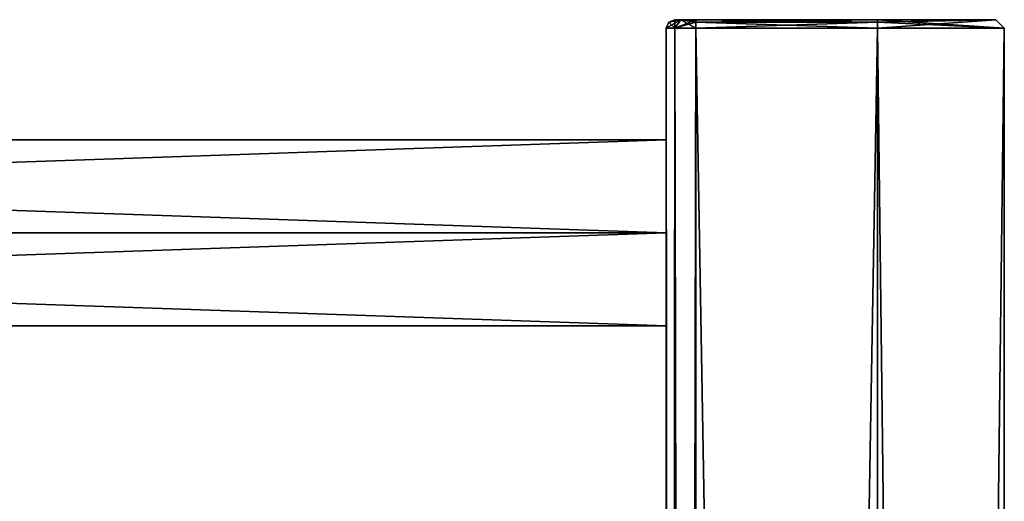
# Model space of a CAD drawing. Extents: x -200 to 200, y -702 to 625.
# Tile 256 of 256: x 84 to 200, y 562 to 619. Entities that reach past the tile are written whole.
import ezdxf

# ---------------------------------------------------------------- set-up
doc = ezdxf.new("R2010")
doc.units = 0
doc.header["$LTSCALE"] = 4.479492
for name, color, linetype in [('875', 7, 'CONTINUOUS'), ('876', 7, 'CONTINUOUS'), ('923', 7, 'CONTINUOUS'), ('924', 7, 'CONTINUOUS'), ('926', 7, 'CONTINUOUS'), ('927', 7, 'CONTINUOUS'), ('928', 7, 'CONTINUOUS'), ('929', 7, 'CONTINUOUS'), ('930', 7, 'CONTINUOUS'), ('931', 7, 'CONTINUOUS'), ('932', 7, 'CONTINUOUS'), ('933', 7, 'CONTINUOUS'), ('934', 7, 'CONTINUOUS'), ('941', 7, 'CONTINUOUS'), ('942', 7, 'CONTINUOUS')]:
    doc.layers.add(name, color=color, linetype=linetype)

msp = doc.modelspace()

# ---------------------------------------------------------------- linework, layer by layer
at = {"layer": '875', "color": 7, "linetype": 'CONTINUOUS'}
for points in [[(160, 594, -11), (160, 583), (-160, 594, -11), (160, 594, -11)], [(160, 594, 11), (-160, 594, 11), (-160, 583), (160, 594, 11)], [(160, 583), (160, 594, 11), (-160, 583), (160, 583)], [(-160, 594, -11), (160, 583), (-160, 583), (-160, 594, -11)]]:
    msp.add_3dface(points, dxfattribs=at)
at = {"layer": '876', "color": 7, "linetype": 'CONTINUOUS'}
for points in [[(160, 605), (-160, 605), (-160, 594, 11), (160, 605)], [(160, 594, 11), (160, 605), (-160, 594, 11), (160, 594, 11)], [(160, 594, -11), (-160, 594, -11), (-160, 605), (160, 594, -11)], [(160, 605), (160, 594, -11), (-160, 605), (160, 605)]]:
    msp.add_3dface(points, dxfattribs=at)
at = {"layer": '923', "color": 7, "linetype": 'CONTINUOUS'}
for points in [[(185, 618.2, -15), (185, -618.2, -15), (163.5, 618.2, -15), (185, 618.2, -15)], [(163.5, 618.2, -15), (185, -618.2, -15), (163.5, -618.2, -15), (163.5, 618.2, -15)]]:
    msp.add_3dface(points, dxfattribs=at)
at = {"layer": '924', "color": 7, "linetype": 'CONTINUOUS'}
for points in [[(163.5, 618.2, 15), (163.5, -618.2, 15), (185, 618.2, 15), (163.5, 618.2, 15)], [(185, 618.2, 15), (163.5, -618.2, 15), (185, -618.2, 15), (185, 618.2, 15)]]:
    msp.add_3dface(points, dxfattribs=at)
at = {"layer": '926', "color": 7, "linetype": 'CONTINUOUS'}
for points in [[(160, 506, -11), (160, 618.2, -11.5), (160, 462, -11), (160, 506, -11)], [(160, 550, -11), (160, 618.2, -11.5), (160, 506, -11), (160, 550, -11)], [(160, 594, -11), (160, 618.2, -11.5), (160, 550, -11), (160, 594, -11)], [(160, 462, -11), (160, 618.2, -11.5), (160, 330, -11), (160, 462, -11)], [(160, 330, -11), (160, 618.2, -11.5), (160, 286, -11), (160, 330, -11)], [(160, 66, -11), (160, 618.2, -11.5), (160, 22, -11), (160, 66, -11)], [(160, 286, -11), (160, 618.2, -11.5), (160, 242, -11), (160, 286, -11)], [(160, 198, -11), (160, 618.2, -11.5), (160, 66, -11), (160, 198, -11)], [(160, 286, 11), (160, 618.2, 11.5), (160, 330, 11), (160, 286, 11)], [(160, 22, 11), (160, 618.2, 11.5), (160, 66, 11), (160, 22, 11)], [(160, 242, 11), (160, 618.2, 11.5), (160, 286, 11), (160, 242, 11)], [(160, -22, 11), (160, 618.2, 11.5), (160, 22, 11), (160, -22, 11)], [(160, 618.2, 11.5), (160, 198, 11), (160, 66, 11), (160, 618.2, 11.5)], [(160, 198, 11), (160, 618.2, 11.5), (160, 242, 11), (160, 198, 11)], [(160, 618.2, 11.5), (160, -22, 11), (160, -618.2, 11.5), (160, 618.2, 11.5)], [(160, 330, 11), (160, 618.2, 11.5), (160, 462, 11), (160, 330, 11)], [(160, 242, -11), (160, 618.2, -11.5), (160, 198, -11), (160, 242, -11)], [(160, 618.2, 11.5), (160, 506, 11), (160, 462, 11), (160, 618.2, 11.5)], [(160, 618.2, 11.5), (160, 550, 11), (160, 506, 11), (160, 618.2, 11.5)], [(160, 618.2, 11.5), (160, 594, 11), (160, 550, 11), (160, 618.2, 11.5)], [(160, 594, 11), (160, 618.2, 11.5), (160, 605), (160, 594, 11)], [(160, 618.2, 11.5), (160, 594, -11), (160, 605), (160, 618.2, 11.5)], [(160, 618.2, 11.5), (160, 618.2, -11.5), (160, 594, -11), (160, 618.2, 11.5)], [(160, -618.2, -11.5), (160, 22, -11), (160, 618.2, -11.5), (160, -618.2, -11.5)], [(160, 550, 11), (160, 594, 11), (160, 561), (160, 550, 11)], [(160, 594, 11), (160, 583), (160, 561), (160, 594, 11)], [(160, 583), (160, 594, -11), (160, 550, -11), (160, 583)], [(160, 583), (160, 550, -11), (160, 561), (160, 583)]]:
    msp.add_3dface(points, dxfattribs=at)
at = {"layer": '927', "color": 7, "linetype": 'CONTINUOUS'}
for points in [[(161, 619.2, -11.5), (161.73, 619.2, 13.27), (161.73, 619.2, -13.27), (161, 619.2, -11.5)], [(161, 619.2, 11.5), (161.73, 619.2, 13.27), (161, 619.2, -11.5), (161, 619.2, 11.5)], [(161.73, 619.2, 13.27), (163.5, 619.2, 14), (161.73, 619.2, -13.27), (161.73, 619.2, 13.27)], [(161.73, 619.2, -13.27), (163.5, 619.2, 14), (163.5, 619.2, -14), (161.73, 619.2, -13.27)], [(163.5, 619.2, -14), (185, 619.2, 14), (185, 619.2, -14), (163.5, 619.2, -14)], [(163.5, 619.2, 14), (185, 619.2, 14), (163.5, 619.2, -14), (163.5, 619.2, 14)], [(185, 619.2, -14), (185, 619.2, 14), (199, 619.2, 0), (185, 619.2, -14)]]:
    msp.add_3dface(points, dxfattribs=at)
at = {"layer": '928', "color": 7, "linetype": 'CONTINUOUS'}
for points in [[(185, -618.2, -15), (200, 618.2), (200, -618.2), (185, -618.2, -15)], [(185, -618.2, -15), (185, 618.2, -15), (200, 618.2), (185, -618.2, -15)], [(185, 618.2, 15), (185, -618.2, 15), (200, -618.2), (185, 618.2, 15)], [(200, 618.2), (185, 618.2, 15), (200, -618.2), (200, 618.2)]]:
    msp.add_3dface(points, dxfattribs=at)
at = {"layer": '929', "color": 7, "linetype": 'CONTINUOUS'}
for points in [[(160, 618.2, 11.5), (160, -618.2, 11.5), (161.03, -618.2, 13.97), (160, 618.2, 11.5)], [(160, 618.2, 11.5), (161.03, -618.2, 13.97), (161.03, 618.2, 13.97), (160, 618.2, 11.5)], [(161.03, -618.2, 13.97), (163.5, -618.2, 15), (161.03, 618.2, 13.97), (161.03, -618.2, 13.97)], [(163.5, -618.2, 15), (163.5, 618.2, 15), (161.03, 618.2, 13.97), (163.5, -618.2, 15)]]:
    msp.add_3dface(points, dxfattribs=at)
at = {"layer": '930', "color": 7, "linetype": 'CONTINUOUS'}
for points in [[(160, -618.2, -11.5), (160, 618.2, -11.5), (161.03, 618.2, -13.97), (160, -618.2, -11.5)], [(161.03, -618.2, -13.97), (160, -618.2, -11.5), (161.03, 618.2, -13.97), (161.03, -618.2, -13.97)], [(163.5, 618.2, -15), (161.03, -618.2, -13.97), (161.03, 618.2, -13.97), (163.5, 618.2, -15)], [(163.5, 618.2, -15), (163.5, -618.2, -15), (161.03, -618.2, -13.97), (163.5, 618.2, -15)]]:
    msp.add_3dface(points, dxfattribs=at)
at = {"layer": '931', "color": 7, "linetype": 'CONTINUOUS'}
for points in [[(185, 618.91, 14.71), (185, 619.2, 14), (163.5, 618.91, 14.71), (185, 618.91, 14.71)], [(185, 619.2, 14), (163.5, 619.2, 14), (163.5, 618.91, 14.71), (185, 619.2, 14)], [(163.5, 618.2, 15), (185, 618.2, 15), (185, 618.91, 14.71), (163.5, 618.2, 15)], [(163.5, 618.2, 15), (185, 618.91, 14.71), (163.5, 618.91, 14.71), (163.5, 618.2, 15)]]:
    msp.add_3dface(points, dxfattribs=at)
at = {"layer": '932', "color": 7, "linetype": 'CONTINUOUS'}
for points in [[(185, 619.2, -14), (199, 619.2, 0), (185, 618.91, -14.71), (185, 619.2, -14)], [(199, 619.2, 0), (185, 618.2, -15), (185, 618.91, -14.71), (199, 619.2, 0)], [(185, 618.2, -15), (199, 619.2, 0), (200, 618.2), (185, 618.2, -15)], [(200, 618.2), (185, 619.2, 14), (185, 618.91, 14.71), (200, 618.2)], [(199, 619.2, 0), (185, 619.2, 14), (200, 618.2), (199, 619.2, 0)], [(185, 618.2, 15), (200, 618.2), (185, 618.91, 14.71), (185, 618.2, 15)]]:
    msp.add_3dface(points, dxfattribs=at)
at = {"layer": '933', "color": 7, "linetype": 'CONTINUOUS'}
for points in [[(163.5, 619.2, -14), (185, 619.2, -14), (185, 618.91, -14.71), (163.5, 619.2, -14)], [(163.5, 619.2, -14), (185, 618.91, -14.71), (163.5, 618.91, -14.71), (163.5, 619.2, -14)], [(185, 618.2, -15), (163.5, 618.2, -15), (163.5, 618.91, -14.71), (185, 618.2, -15)], [(185, 618.91, -14.71), (185, 618.2, -15), (163.5, 618.91, -14.71), (185, 618.91, -14.71)]]:
    msp.add_3dface(points, dxfattribs=at)
at = {"layer": '934', "color": 7, "linetype": 'CONTINUOUS'}
for points in [[(160, 618.2, -11.5), (160, 618.2, 11.5), (160.29, 618.91, 11.5), (160, 618.2, -11.5)], [(160.29, 618.91, -11.5), (160, 618.2, -11.5), (160.29, 618.91, 11.5), (160.29, 618.91, -11.5)], [(161, 619.2, 11.5), (161, 619.2, -11.5), (160.29, 618.91, -11.5), (161, 619.2, 11.5)], [(161, 619.2, 11.5), (160.29, 618.91, -11.5), (160.29, 618.91, 11.5), (161, 619.2, 11.5)]]:
    msp.add_3dface(points, dxfattribs=at)
at = {"layer": '941', "color": 7, "linetype": 'CONTINUOUS'}
for points in [[(160, 618.2, -11.5), (161.73, 619.2, -13.27), (161.03, 618.2, -13.97), (160, 618.2, -11.5)], [(161.73, 619.2, -13.27), (160, 618.2, -11.5), (160.29, 618.91, -11.5), (161.73, 619.2, -13.27)], [(161, 619.2, -11.5), (161.73, 619.2, -13.27), (160.29, 618.91, -11.5), (161, 619.2, -11.5)], [(163.5, 619.2, -14), (163.5, 618.91, -14.71), (161.03, 618.2, -13.97), (163.5, 619.2, -14)], [(161.73, 619.2, -13.27), (163.5, 619.2, -14), (161.03, 618.2, -13.97), (161.73, 619.2, -13.27)], [(163.5, 618.91, -14.71), (163.5, 618.2, -15), (161.03, 618.2, -13.97), (163.5, 618.91, -14.71)]]:
    msp.add_3dface(points, dxfattribs=at)
at = {"layer": '942', "color": 7, "linetype": 'CONTINUOUS'}
for points in [[(160.29, 618.91, 11.5), (160, 618.2, 11.5), (161.03, 618.2, 13.97), (160.29, 618.91, 11.5)], [(161, 619.2, 11.5), (160.29, 618.91, 11.5), (161.03, 618.2, 13.97), (161, 619.2, 11.5)], [(161.73, 619.2, 13.27), (161, 619.2, 11.5), (161.03, 618.2, 13.97), (161.73, 619.2, 13.27)], [(163.5, 618.2, 15), (161.73, 619.2, 13.27), (161.03, 618.2, 13.97), (163.5, 618.2, 15)], [(163.5, 619.2, 14), (161.73, 619.2, 13.27), (163.5, 618.91, 14.71), (163.5, 619.2, 14)], [(161.73, 619.2, 13.27), (163.5, 618.2, 15), (163.5, 618.91, 14.71), (161.73, 619.2, 13.27)]]:
    msp.add_3dface(points, dxfattribs=at)

doc.saveas('drawing.dxf')
